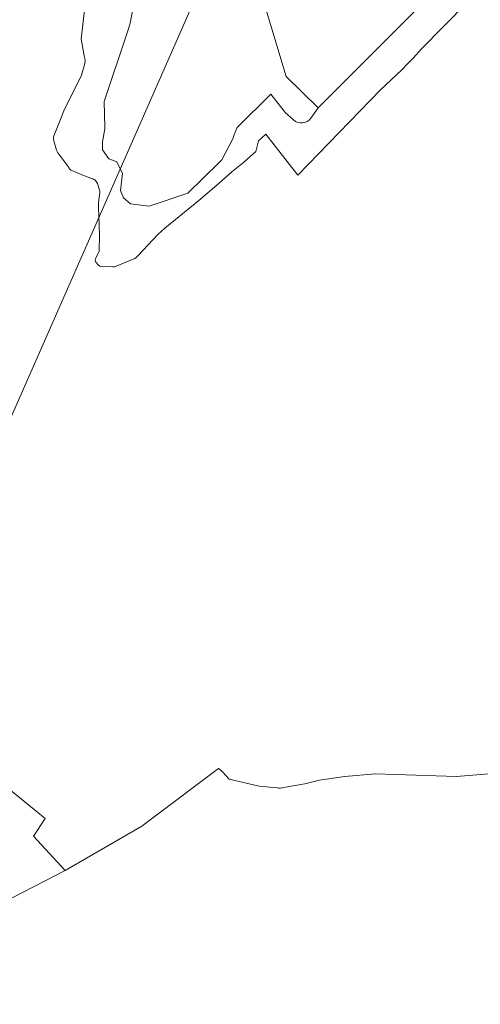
# Model space of a CAD drawing. Header units: metres. Extents: x 140853 to 145288, y 474558 to 480269.
# Tile 145 of 256: x 143414 to 143613, y 477032 to 477458. Entities that reach past the tile are written whole.
import ezdxf

# ---------------------------------------------------------------- set-up
doc = ezdxf.new("R2010")
doc.units = ezdxf.units.M
doc.header["$MEASUREMENT"] = 0
for name, color, linetype, lineweight in [('B-WE-GR-BOS_LOOF-G', 40, 'Continuous', 13), ('B-WE-GR-GROENVOORZIENING-G', 80, 'Continuous', 18), ('B-WE-GR-HEIDE-G', 200, 'Continuous', 13), ('B-WE-IE-TERREINAFSCHEIDING_KUNSTMATIG_HEKWERK-G', 20, 'IE-TERREINAFSCHEIDING-KUNSTMATIG', 18), ('B-WE-OG-HULPLIJN-G', 50, 'Continuous', 18), ('B-WE-OG-TERREIN_ERF-G', 7, 'Continuous', 18)]:
    doc.layers.add(name, color=color, linetype=linetype, lineweight=lineweight)
doc.linetypes.add('IE-TERREINAFSCHEIDING-KUNSTMATIG', pattern='A,4,[82,NLCS.shx,S=0.75,R=90,X=0,Y=0],4,-2', length=10)

msp = doc.modelspace()

# ---------------------------------------------------------------- linework, layer by layer
at = {"layer": 'B-WE-GR-BOS_LOOF-G', "ltscale": 0.2, "flags": 128}
for points in [[(143428.838, 477409.045), (143431.132, 477414.802), (143433.079, 477419.456), (143434.875, 477423.161), (143440.452, 477434.284), (143441.86, 477439.327), (143441.959, 477440.528), (143441.909, 477441.428), (143441.607, 477442.578), (143440.201, 477449.882), (143443.228, 477474.799), (143452.157, 477497.472), (143453.198, 477500)], [(143607.48, 477465.733), (143587.685, 477445.692), (143584.002, 477441.649), (143581.65, 477439.173), (143579.145, 477436.597), (143569.846, 477427.863), (143534.092, 477390.899), (143520.199, 477408.647), (143517.083, 477405.769), (143515.886, 477401.204), (143510.574, 477396.46), (143505.57, 477392.323), (143500, 477387.541), (143491.268, 477380.042), (143489.619, 477378.739), (143476.479, 477368.02), (143474.88, 477366.617), (143473.581, 477365.365), (143464.789, 477356.001), (143464.04, 477355.349), (143463.49, 477354.949), (143454.743, 477351.288), (143453.993, 477351.237), (143448.342, 477351.581), (143447.491, 477352.231), (143446.741, 477353.081)], [(143434.902, 477394.193), (143430.195, 477400.642), (143429.845, 477401.192), (143429.644, 477401.792), (143428.491, 477405.793)], [(143444.872, 477389.446), (143441.256, 477390.747), (143436.254, 477392.994)], [(143446.639, 477354.982), (143448.086, 477357.985), (143448.23, 477364.939), (143447.872, 477373.294), (143447.769, 477376.796), (143447.816, 477379.047), (143448.312, 477383.5), (143448.312, 477384.05), (143448.262, 477384.401), (143447.559, 477386.951)], [(143446.49, 477353.63), (143446.39, 477353.981)]]:
    msp.add_lwpolyline(points, dxfattribs=at)
for points in [[(143428.491, 477405.793, -0.099285), (143428.339, 477407.344)], [(143428.339, 477407.344, -0.0546289), (143428.838, 477409.045)], [(143435.453, 477393.443, -0.108313), (143434.902, 477394.193)], [(143436.254, 477392.994, -0.1087379), (143435.453, 477393.443)], [(143446.507, 477388.6, 0.1270609), (143444.872, 477389.446)], [(143447.559, 477386.951, 0.0692077), (143446.507, 477388.6)], [(143446.39, 477353.981, -0.0509905), (143446.439, 477354.431)], [(143446.439, 477354.431, -0.068504), (143446.639, 477354.982)], [(143446.741, 477353.081, -0.0452413), (143446.49, 477353.63)], [(143399.231, 477133.159), (143424.726, 477112.599), (143419.574, 477104.846), (143433.338, 477090.055), (143466.613, 477109.277), (143471.921, 477113.26), (143471.921, 477113.26), (143499.801, 477134.179), (143500, 477134.009), (143501.454, 477132.77), (143504.367, 477129.561), (143517.294, 477126.494), (143525.187, 477125.766), (143525.187, 477125.766, 0.0495196), (143526.6, 477125.694), (143526.6, 477125.694, 0.0473846), (143527.909, 477125.88), (143527.909, 477125.88), (143537.204, 477127.539), (143543.445, 477129.136), (143554.445, 477130.669), (143567.627, 477131.926), (143602.858, 477130.764), (143648.492, 477134.474)]]:
    msp.add_lwpolyline(points, format="xyb", dxfattribs=at)
at = {"layer": 'B-WE-GR-GROENVOORZIENING-G', "ltscale": 0.2, "flags": 128}
for points in [[(143611.691, 477488.903), (143542.969, 477420.021), (143539.677, 477415.559), (143539.677, 477415.559, -0.4442702), (143532.292, 477414.826), (143532.292, 477414.826), (143528.69, 477418.097), (143528.134, 477418.71), (143522.388, 477426.059), (143507.822, 477411.615), (143506.429, 477408.118), (143505.963, 477406.698), (143501.183, 477397.633), (143500, 477396.465), (143486.515, 477383.139), (143469.769, 477377.569), (143461.568, 477378.561), (143458.566, 477381.11), (143457.363, 477384.36), (143458.179, 477391.645), (143455.651, 477396.716), (143452.22, 477397.987), (143449.545, 477401.863), (143449.542, 477405.315), (143450.537, 477410.969), (143450.586, 477411.57), (143450.176, 477422.775), (143460.798, 477454.255), (143461.445, 477456.658), (143464.829, 477474.221)], [(143443.228, 477474.799), (143440.201, 477449.882), (143441.607, 477442.578), (143441.909, 477441.428), (143441.959, 477440.528), (143441.86, 477439.327), (143440.452, 477434.284), (143434.875, 477423.161), (143433.079, 477419.456), (143431.132, 477414.802), (143428.838, 477409.045), (143428.838, 477409.045, 0.0546289), (143428.339, 477407.344), (143428.339, 477407.344, 0.099285), (143428.491, 477405.793), (143428.491, 477405.793), (143429.644, 477401.792), (143429.845, 477401.192), (143430.195, 477400.642), (143434.902, 477394.193), (143434.902, 477394.193, 0.108313), (143435.453, 477393.443), (143435.453, 477393.443, 0.1087379), (143436.254, 477392.994), (143436.254, 477392.994), (143441.256, 477390.747), (143444.872, 477389.446), (143444.872, 477389.446, -0.1270609), (143446.507, 477388.6), (143446.507, 477388.6, -0.0692077), (143447.559, 477386.951), (143447.559, 477386.951), (143448.262, 477384.401), (143448.312, 477384.05), (143448.312, 477383.5), (143447.816, 477379.047), (143447.769, 477376.796), (143447.872, 477373.294), (143448.23, 477364.939), (143448.086, 477357.985), (143446.639, 477354.982), (143446.639, 477354.982, 0.068504), (143446.439, 477354.431), (143446.439, 477354.431, 0.0509905), (143446.39, 477353.981), (143446.39, 477353.981), (143446.49, 477353.63), (143446.49, 477353.63, 0.0452413), (143446.741, 477353.081), (143446.741, 477353.081), (143447.491, 477352.231), (143448.342, 477351.581), (143453.993, 477351.237), (143454.743, 477351.288), (143463.49, 477354.949), (143464.04, 477355.349), (143464.789, 477356.001), (143473.581, 477365.365), (143474.88, 477366.617), (143476.479, 477368.02), (143489.619, 477378.739), (143491.268, 477380.042), (143500, 477387.541), (143505.57, 477392.323), (143510.574, 477396.46), (143515.886, 477401.204), (143517.083, 477405.769), (143520.199, 477408.647), (143534.092, 477390.899), (143569.846, 477427.863), (143579.145, 477436.597), (143581.65, 477439.173), (143584.002, 477441.649), (143587.685, 477445.692), (143607.48, 477465.733)]]:
    msp.add_lwpolyline(points, format="xyb", dxfattribs=at)
at = {"layer": 'B-WE-GR-HEIDE-G', "ltscale": 0.2, "flags": 128}
msp.add_lwpolyline([(143648.492, 477134.474), (143602.858, 477130.764), (143567.627, 477131.926), (143554.445, 477130.669), (143543.445, 477129.136), (143537.204, 477127.539), (143527.909, 477125.88), (143527.909, 477125.88, -0.0473846), (143526.6, 477125.694), (143526.6, 477125.694, -0.0495196), (143525.187, 477125.766), (143525.187, 477125.766), (143517.294, 477126.494), (143504.367, 477129.561), (143501.454, 477132.77), (143500, 477134.009), (143499.801, 477134.179), (143471.921, 477113.26), (143466.613, 477109.277), (143433.338, 477090.055), (143396.486, 477071.057)], format="xyb", dxfattribs=at)
at = {"layer": 'B-WE-IE-TERREINAFSCHEIDING_KUNSTMATIG_HEKWERK-G', "ltscale": 0.2, "flags": 128}
msp.add_lwpolyline([(143433.338, 477090.055), (143419.574, 477104.846), (143424.726, 477112.599), (143399.231, 477133.159), (143345.119, 477177.014), (143330.487, 477158.575), (143271.5, 477207.615)], dxfattribs=at)
at = {"layer": 'B-WE-OG-HULPLIJN-G'}
msp.add_lwpolyline([(141484.938, 478467.493), (142922.898, 478740.923), (143043.789, 479141.528), (143928.198, 479351.369), (144042.725, 479840.999), (144698.079, 479872.794), (144672.627, 478988.916), (144742.617, 478639.181), (145060.75, 478225.858), (145035.298, 477659.922), (145054.388, 476896.862), (144768.066, 476833.275), (144755.342, 477825.251), (143616.428, 477755.303), (142541.14, 475313.514), (141510.39, 476108.367), (141014.104, 476776.044), (140988.652, 477462.798), (141421.313, 477755.303), (141484.938, 478467.493)], close=True, dxfattribs=at)
at = {"layer": 'B-WE-OG-TERREIN_ERF-G', "ltscale": 0.2, "flags": 128}
msp.add_lwpolyline([(143464.829, 477474.221), (143461.445, 477456.658), (143460.798, 477454.255), (143450.176, 477422.775), (143450.586, 477411.57), (143450.537, 477410.969), (143449.542, 477405.315), (143449.545, 477401.863), (143452.22, 477397.987), (143455.651, 477396.716), (143458.179, 477391.645), (143457.363, 477384.36), (143458.566, 477381.11), (143461.568, 477378.561), (143469.769, 477377.569), (143486.515, 477383.139), (143500, 477396.465), (143501.183, 477397.633), (143505.963, 477406.698), (143506.429, 477408.118), (143507.822, 477411.615), (143522.388, 477426.059), (143528.134, 477418.71), (143528.69, 477418.097), (143532.292, 477414.826), (143532.292, 477414.826, 0.4442702), (143539.677, 477415.559), (143539.677, 477415.559), (143542.969, 477420.021), (143529.048, 477433.606), (143509.118, 477500)], format="xyb", dxfattribs=at)
msp.add_lwpolyline([(143509.118, 477500), (143529.048, 477433.606), (143542.969, 477420.021), (143611.691, 477488.903)], dxfattribs=at)
msp.add_lwpolyline([(143345.679, 477109.414), (143353.089, 477103.502), (143362.718, 477097.702), (143396.486, 477071.057), (143433.338, 477090.055), (143419.574, 477104.846), (143424.726, 477112.599), (143399.231, 477133.159), (143345.119, 477177.014), (143330.487, 477158.575), (143271.5, 477207.615), (143260.805, 477188.107), (143260.463, 477187.5), (143259.294, 477185.425), (143259.17, 477185.193), (143257.181, 477181.487), (143294.012, 477151.075), (143308.003, 477141.317), (143325.939, 477125.51), (143331.692, 477119.902), (143335.197, 477115.585), (143345.679, 477109.414)], close=True, dxfattribs=at)

doc.saveas('drawing.dxf')
